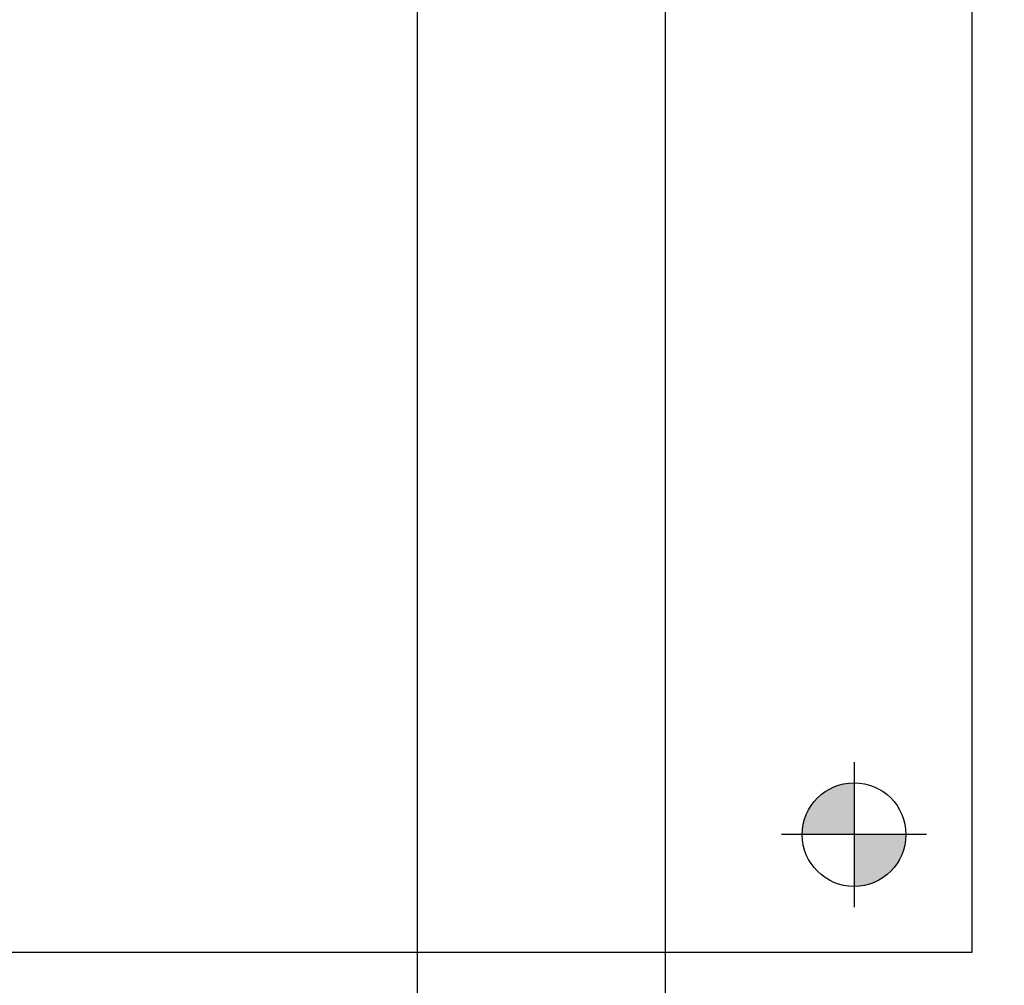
# Model space of a CAD drawing. Extents: x -11758 to 4934791, y -233543 to 1826789.
# Tile 193 of 256: x 2136836 to 2136995, y 42761 to 42917. Entities that reach past the tile are written whole.
import ezdxf

# ---------------------------------------------------------------- set-up
doc = ezdxf.new("R2010")
doc.units = 0
doc.header["$LTSCALE"] = 800
doc.header["$MEASUREMENT"] = 0
doc.layers.add('KEY PLAN', color=251, linetype='CONTINUOUS')

# ---------------------------------------------------------------- blocks, each defined once
blk = doc.blocks.new('UTCOMBINE')
at = {"layer": 'KEY PLAN'}
h = blk.add_hatch(color=256, dxfattribs=at)
h.paths.add_polyline_path([(-709177.61, 45928.48), (-709185.99, 45928.48), (-709185.99, 45920.1, 0.414214)])
h.paths.add_polyline_path([(-709194.37, 45928.48), (-709185.99, 45928.48), (-709185.99, 45936.86, 0.414214)])
h = blk.add_hatch(color=256, dxfattribs=at)
h.paths.add_polyline_path([(-709177.61, 45928.48), (-709185.99, 45928.48), (-709185.99, 45920.1, 0.414214)])
h.paths.add_polyline_path([(-709194.37, 45928.48), (-709185.99, 45928.48), (-709185.99, 45936.86, 0.414214)])
h = blk.add_hatch(color=256, dxfattribs=at)
h.paths.add_polyline_path([(-709177.61, 45928.48), (-709185.99, 45928.48), (-709185.99, 45920.1, 0.414214)])
h.paths.add_polyline_path([(-709194.37, 45928.48), (-709185.99, 45928.48), (-709185.99, 45936.86, 0.414214)])
h = blk.add_hatch(color=256, dxfattribs=at)
h.paths.add_polyline_path([(-709177.61, 45928.48), (-709185.99, 45928.48), (-709185.99, 45920.1, 0.414214)])
h.paths.add_polyline_path([(-709194.37, 45928.48), (-709185.99, 45928.48), (-709185.99, 45936.86, 0.414214)])
h = blk.add_hatch(color=256, dxfattribs=at)
h.paths.add_polyline_path([(-709177.61, 45928.48), (-709185.99, 45928.48), (-709185.99, 45920.1, 0.414214)])
h.paths.add_polyline_path([(-709194.37, 45928.48), (-709185.99, 45928.48), (-709185.99, 45936.86, 0.414214)])
h = blk.add_hatch(color=256, dxfattribs=at)
h.paths.add_polyline_path([(-709177.61, 45928.48), (-709185.99, 45928.48), (-709185.99, 45920.1, 0.414214)])
h.paths.add_polyline_path([(-709194.37, 45928.48), (-709185.99, 45928.48), (-709185.99, 45936.86, 0.414214)])
h = blk.add_hatch(color=256, dxfattribs=at)
h.paths.add_polyline_path([(-709177.61, 45928.48), (-709185.99, 45928.48), (-709185.99, 45920.1, 0.414214)])
h.paths.add_polyline_path([(-709194.37, 45928.48), (-709185.99, 45928.48), (-709185.99, 45936.86, 0.414214)])
h = blk.add_hatch(color=256, dxfattribs=at)
h.paths.add_polyline_path([(-709177.61, 45928.48), (-709185.99, 45928.48), (-709185.99, 45920.1, 0.414214)])
h.paths.add_polyline_path([(-709194.37, 45928.48), (-709185.99, 45928.48), (-709185.99, 45936.86, 0.414214)])
h = blk.add_hatch(color=256, dxfattribs=at)
h.paths.add_polyline_path([(-709177.61, 45928.48), (-709185.99, 45928.48), (-709185.99, 45920.1, 0.414214)])
h.paths.add_polyline_path([(-709194.37, 45928.48), (-709185.99, 45928.48), (-709185.99, 45936.86, 0.414214)])
h = blk.add_hatch(color=256, dxfattribs=at)
h.paths.add_polyline_path([(-709177.61, 45928.48), (-709185.99, 45928.48), (-709185.99, 45920.1, 0.414214)])
h.paths.add_polyline_path([(-709194.37, 45928.48), (-709185.99, 45928.48), (-709185.99, 45936.86, 0.414214)])
h = blk.add_hatch(color=256, dxfattribs=at)
h.paths.add_polyline_path([(-709177.61, 45928.48), (-709185.99, 45928.48), (-709185.99, 45920.1, 0.414214)])
h.paths.add_polyline_path([(-709194.37, 45928.48), (-709185.99, 45928.48), (-709185.99, 45936.86, 0.414214)])
h = blk.add_hatch(color=256, dxfattribs=at)
h.paths.add_polyline_path([(-709177.61, 45928.48), (-709185.99, 45928.48), (-709185.99, 45920.1, 0.414214)])
h.paths.add_polyline_path([(-709194.37, 45928.48), (-709185.99, 45928.48), (-709185.99, 45936.86, 0.414214)])
h = blk.add_hatch(color=256, dxfattribs=at)
h.paths.add_polyline_path([(-709177.61, 45928.48), (-709185.99, 45928.48), (-709185.99, 45920.1, 0.414214)])
h.paths.add_polyline_path([(-709194.37, 45928.48), (-709185.99, 45928.48), (-709185.99, 45936.86, 0.414214)])
h = blk.add_hatch(color=256, dxfattribs=at)
h.paths.add_polyline_path([(-709177.61, 45928.48), (-709185.99, 45928.48), (-709185.99, 45920.1, 0.414214)])
h.paths.add_polyline_path([(-709194.37, 45928.48), (-709185.99, 45928.48), (-709185.99, 45936.86, 0.414214)])
h = blk.add_hatch(color=256, dxfattribs=at)
h.paths.add_polyline_path([(-709177.61, 45928.48), (-709185.99, 45928.48), (-709185.99, 45920.1, 0.414214)])
h.paths.add_polyline_path([(-709194.37, 45928.48), (-709185.99, 45928.48), (-709185.99, 45936.86, 0.414214)])
h = blk.add_hatch(color=256, dxfattribs=at)
h.paths.add_polyline_path([(-709177.61, 45928.48), (-709185.99, 45928.48), (-709185.99, 45920.1, 0.414214)])
h.paths.add_polyline_path([(-709194.37, 45928.48), (-709185.99, 45928.48), (-709185.99, 45936.86, 0.414214)])
h = blk.add_hatch(color=256, dxfattribs=at)
h.paths.add_polyline_path([(-709177.61, 45928.48), (-709185.99, 45928.48), (-709185.99, 45920.1, 0.414214)])
h.paths.add_polyline_path([(-709194.37, 45928.48), (-709185.99, 45928.48), (-709185.99, 45936.86, 0.414214)])
h = blk.add_hatch(color=256, dxfattribs=at)
h.paths.add_polyline_path([(-709177.61, 45928.48), (-709185.99, 45928.48), (-709185.99, 45920.1, 0.414214)])
h.paths.add_polyline_path([(-709194.37, 45928.48), (-709185.99, 45928.48), (-709185.99, 45936.86, 0.414214)])
h = blk.add_hatch(color=256, dxfattribs=at)
h.paths.add_polyline_path([(-709177.61, 45928.48), (-709185.99, 45928.48), (-709185.99, 45920.1, 0.414214)])
h.paths.add_polyline_path([(-709194.37, 45928.48), (-709185.99, 45928.48), (-709185.99, 45936.86, 0.414214)])
h = blk.add_hatch(color=256, dxfattribs=at)
h.paths.add_polyline_path([(-709177.61, 45928.48), (-709185.99, 45928.48), (-709185.99, 45920.1, 0.414214)])
h.paths.add_polyline_path([(-709194.37, 45928.48), (-709185.99, 45928.48), (-709185.99, 45936.86, 0.414214)])
h = blk.add_hatch(color=256, dxfattribs=at)
h.paths.add_polyline_path([(-709177.61, 45928.48), (-709185.99, 45928.48), (-709185.99, 45920.1, 0.414214)])
h.paths.add_polyline_path([(-709194.37, 45928.48), (-709185.99, 45928.48), (-709185.99, 45936.86, 0.414214)])
h = blk.add_hatch(color=256, dxfattribs=at)
h.paths.add_polyline_path([(-709177.61, 45928.48), (-709185.99, 45928.48), (-709185.99, 45920.1, 0.414214)])
h.paths.add_polyline_path([(-709194.37, 45928.48), (-709185.99, 45928.48), (-709185.99, 45936.86, 0.414214)])
h = blk.add_hatch(color=256, dxfattribs=at)
h.paths.add_polyline_path([(-709177.61, 45928.48), (-709185.99, 45928.48), (-709185.99, 45920.1, 0.414214)])
h.paths.add_polyline_path([(-709194.37, 45928.48), (-709185.99, 45928.48), (-709185.99, 45936.86, 0.414214)])
h = blk.add_hatch(color=256, dxfattribs=at)
h.paths.add_polyline_path([(-709177.61, 45928.48), (-709185.99, 45928.48), (-709185.99, 45920.1, 0.414214)])
h.paths.add_polyline_path([(-709194.37, 45928.48), (-709185.99, 45928.48), (-709185.99, 45936.86, 0.414214)])
h = blk.add_hatch(color=256, dxfattribs=at)
h.paths.add_polyline_path([(-709177.61, 45928.48), (-709185.99, 45928.48), (-709185.99, 45920.1, 0.414214)])
h.paths.add_polyline_path([(-709194.37, 45928.48), (-709185.99, 45928.48), (-709185.99, 45936.86, 0.414214)])
h = blk.add_hatch(color=256, dxfattribs=at)
h.paths.add_polyline_path([(-709177.61, 45928.48), (-709185.99, 45928.48), (-709185.99, 45920.1, 0.414214)])
h.paths.add_polyline_path([(-709194.37, 45928.48), (-709185.99, 45928.48), (-709185.99, 45936.86, 0.414214)])
h = blk.add_hatch(color=256, dxfattribs=at)
h.paths.add_polyline_path([(-709177.61, 45928.48), (-709185.99, 45928.48), (-709185.99, 45920.1, 0.414214)])
h.paths.add_polyline_path([(-709194.37, 45928.48), (-709185.99, 45928.48), (-709185.99, 45936.86, 0.414214)])
h = blk.add_hatch(color=256, dxfattribs=at)
h.paths.add_polyline_path([(-709177.61, 45928.48), (-709185.99, 45928.48), (-709185.99, 45920.1, 0.414214)])
h.paths.add_polyline_path([(-709194.37, 45928.48), (-709185.99, 45928.48), (-709185.99, 45936.86, 0.414214)])
h = blk.add_hatch(color=256, dxfattribs=at)
h.paths.add_polyline_path([(-709177.61, 45928.48), (-709185.99, 45928.48), (-709185.99, 45920.1, 0.414214)])
h.paths.add_polyline_path([(-709194.37, 45928.48), (-709185.99, 45928.48), (-709185.99, 45936.86, 0.414214)])
h = blk.add_hatch(color=256, dxfattribs=at)
h.paths.add_polyline_path([(-709177.61, 45928.48), (-709185.99, 45928.48), (-709185.99, 45920.1, 0.414214)])
h.paths.add_polyline_path([(-709194.37, 45928.48), (-709185.99, 45928.48), (-709185.99, 45936.86, 0.414214)])
h = blk.add_hatch(color=256, dxfattribs=at)
h.paths.add_polyline_path([(-709177.61, 45928.48), (-709185.99, 45928.48), (-709185.99, 45920.1, 0.414214)])
h.paths.add_polyline_path([(-709194.37, 45928.48), (-709185.99, 45928.48), (-709185.99, 45936.86, 0.414214)])
h = blk.add_hatch(color=256, dxfattribs=at)
h.paths.add_polyline_path([(-709177.61, 45928.48), (-709185.99, 45928.48), (-709185.99, 45920.1, 0.414214)])
h.paths.add_polyline_path([(-709194.37, 45928.48), (-709185.99, 45928.48), (-709185.99, 45936.86, 0.414214)])
h = blk.add_hatch(color=256, dxfattribs=at)
h.paths.add_polyline_path([(-709177.61, 45928.48), (-709185.99, 45928.48), (-709185.99, 45920.1, 0.414214)])
h.paths.add_polyline_path([(-709194.37, 45928.48), (-709185.99, 45928.48), (-709185.99, 45936.86, 0.414214)])
h = blk.add_hatch(color=256, dxfattribs=at)
h.paths.add_polyline_path([(-709177.61, 45928.48), (-709185.99, 45928.48), (-709185.99, 45920.1, 0.414214)])
h.paths.add_polyline_path([(-709194.37, 45928.48), (-709185.99, 45928.48), (-709185.99, 45936.86, 0.414214)])
h = blk.add_hatch(color=256, dxfattribs=at)
h.paths.add_polyline_path([(-709177.61, 45928.48), (-709185.99, 45928.48), (-709185.99, 45920.1, 0.414214)])
h.paths.add_polyline_path([(-709194.37, 45928.48), (-709185.99, 45928.48), (-709185.99, 45936.86, 0.414214)])
h = blk.add_hatch(color=256, dxfattribs=at)
h.paths.add_polyline_path([(-709177.61, 45928.48), (-709185.99, 45928.48), (-709185.99, 45920.1, 0.414214)])
h.paths.add_polyline_path([(-709194.37, 45928.48), (-709185.99, 45928.48), (-709185.99, 45936.86, 0.414214)])
h = blk.add_hatch(color=256, dxfattribs=at)
h.paths.add_polyline_path([(-709177.61, 45928.48), (-709185.99, 45928.48), (-709185.99, 45920.1, 0.414214)])
h.paths.add_polyline_path([(-709194.37, 45928.48), (-709185.99, 45928.48), (-709185.99, 45936.86, 0.414214)])
h = blk.add_hatch(color=256, dxfattribs=at)
h.paths.add_polyline_path([(-709177.61, 45928.48), (-709185.99, 45928.48), (-709185.99, 45920.1, 0.414214)])
h.paths.add_polyline_path([(-709194.37, 45928.48), (-709185.99, 45928.48), (-709185.99, 45936.86, 0.414214)])
h = blk.add_hatch(color=256, dxfattribs=at)
h.paths.add_polyline_path([(-709177.61, 45928.48), (-709185.99, 45928.48), (-709185.99, 45920.1, 0.414214)])
h.paths.add_polyline_path([(-709194.37, 45928.48), (-709185.99, 45928.48), (-709185.99, 45936.86, 0.414214)])
h = blk.add_hatch(color=256, dxfattribs=at)
h.paths.add_polyline_path([(-709177.61, 45928.48), (-709185.99, 45928.48), (-709185.99, 45920.1, 0.414214)])
h.paths.add_polyline_path([(-709194.37, 45928.48), (-709185.99, 45928.48), (-709185.99, 45936.86, 0.414214)])
h = blk.add_hatch(color=256, dxfattribs=at)
h.paths.add_polyline_path([(-709177.61, 45928.48), (-709185.99, 45928.48), (-709185.99, 45920.1, 0.414214)])
h.paths.add_polyline_path([(-709194.37, 45928.48), (-709185.99, 45928.48), (-709185.99, 45936.86, 0.414214)])
h = blk.add_hatch(color=256, dxfattribs=at)
h.paths.add_polyline_path([(-709177.61, 45928.48), (-709185.99, 45928.48), (-709185.99, 45920.1, 0.414214)])
h.paths.add_polyline_path([(-709194.37, 45928.48), (-709185.99, 45928.48), (-709185.99, 45936.86, 0.414214)])
h = blk.add_hatch(color=256, dxfattribs=at)
h.paths.add_polyline_path([(-709177.61, 45928.48), (-709185.99, 45928.48), (-709185.99, 45920.1, 0.414214)])
h.paths.add_polyline_path([(-709194.37, 45928.48), (-709185.99, 45928.48), (-709185.99, 45936.86, 0.414214)])
h = blk.add_hatch(color=256, dxfattribs=at)
h.paths.add_polyline_path([(-709177.61, 45928.48), (-709185.99, 45928.48), (-709185.99, 45920.1, 0.414214)])
h.paths.add_polyline_path([(-709194.37, 45928.48), (-709185.99, 45928.48), (-709185.99, 45936.86, 0.414214)])
h = blk.add_hatch(color=256, dxfattribs=at)
h.paths.add_polyline_path([(-709177.61, 45928.48), (-709185.99, 45928.48), (-709185.99, 45920.1, 0.414214)])
h.paths.add_polyline_path([(-709194.37, 45928.48), (-709185.99, 45928.48), (-709185.99, 45936.86, 0.414214)])
h = blk.add_hatch(color=256, dxfattribs=at)
h.paths.add_polyline_path([(-709177.61, 45928.48), (-709185.99, 45928.48), (-709185.99, 45920.1, 0.414214)])
h.paths.add_polyline_path([(-709194.37, 45928.48), (-709185.99, 45928.48), (-709185.99, 45936.86, 0.414214)])
h = blk.add_hatch(color=256, dxfattribs=at)
h.paths.add_polyline_path([(-709177.61, 45928.48), (-709185.99, 45928.48), (-709185.99, 45920.1, 0.414214)])
h.paths.add_polyline_path([(-709194.37, 45928.48), (-709185.99, 45928.48), (-709185.99, 45936.86, 0.414214)])
h = blk.add_hatch(color=256, dxfattribs=at)
h.paths.add_polyline_path([(-709177.61, 45928.48), (-709185.99, 45928.48), (-709185.99, 45920.1, 0.414214)])
h.paths.add_polyline_path([(-709194.37, 45928.48), (-709185.99, 45928.48), (-709185.99, 45936.86, 0.414214)])
h = blk.add_hatch(color=256, dxfattribs=at)
h.paths.add_polyline_path([(-709177.61, 45928.48), (-709185.99, 45928.48), (-709185.99, 45920.1, 0.414214)])
h.paths.add_polyline_path([(-709194.37, 45928.48), (-709185.99, 45928.48), (-709185.99, 45936.86, 0.414214)])
h = blk.add_hatch(color=256, dxfattribs=at)
h.paths.add_polyline_path([(-709177.61, 45928.48), (-709185.99, 45928.48), (-709185.99, 45920.1, 0.414214)])
h.paths.add_polyline_path([(-709194.37, 45928.48), (-709185.99, 45928.48), (-709185.99, 45936.86, 0.414214)])
h = blk.add_hatch(color=256, dxfattribs=at)
h.paths.add_polyline_path([(-709177.61, 45928.48), (-709185.99, 45928.48), (-709185.99, 45920.1, 0.414214)])
h.paths.add_polyline_path([(-709194.37, 45928.48), (-709185.99, 45928.48), (-709185.99, 45936.86, 0.414214)])
h = blk.add_hatch(color=256, dxfattribs=at)
h.paths.add_polyline_path([(-709177.61, 45928.48), (-709185.99, 45928.48), (-709185.99, 45920.1, 0.414214)])
h.paths.add_polyline_path([(-709194.37, 45928.48), (-709185.99, 45928.48), (-709185.99, 45936.86, 0.414214)])
h = blk.add_hatch(color=256, dxfattribs=at)
h.paths.add_polyline_path([(-709177.61, 45928.48), (-709185.99, 45928.48), (-709185.99, 45920.1, 0.414214)])
h.paths.add_polyline_path([(-709194.37, 45928.48), (-709185.99, 45928.48), (-709185.99, 45936.86, 0.414214)])
h = blk.add_hatch(color=256, dxfattribs=at)
h.paths.add_polyline_path([(-709177.61, 45928.48), (-709185.99, 45928.48), (-709185.99, 45920.1, 0.414214)])
h.paths.add_polyline_path([(-709194.37, 45928.48), (-709185.99, 45928.48), (-709185.99, 45936.86, 0.414214)])
h = blk.add_hatch(color=256, dxfattribs=at)
h.paths.add_polyline_path([(-709177.61, 45928.48), (-709185.99, 45928.48), (-709185.99, 45920.1, 0.414214)])
h.paths.add_polyline_path([(-709194.37, 45928.48), (-709185.99, 45928.48), (-709185.99, 45936.86, 0.414214)])
h = blk.add_hatch(color=256, dxfattribs=at)
h.paths.add_polyline_path([(-709177.61, 45928.48), (-709185.99, 45928.48), (-709185.99, 45920.1, 0.414214)])
h.paths.add_polyline_path([(-709194.37, 45928.48), (-709185.99, 45928.48), (-709185.99, 45936.86, 0.414214)])
h = blk.add_hatch(color=256, dxfattribs=at)
h.paths.add_polyline_path([(-709177.61, 45928.48), (-709185.99, 45928.48), (-709185.99, 45920.1, 0.414214)])
h.paths.add_polyline_path([(-709194.37, 45928.48), (-709185.99, 45928.48), (-709185.99, 45936.86, 0.414214)])
h = blk.add_hatch(color=256, dxfattribs=at)
h.paths.add_polyline_path([(-709177.61, 45928.48), (-709185.99, 45928.48), (-709185.99, 45920.1, 0.414214)])
h.paths.add_polyline_path([(-709194.37, 45928.48), (-709185.99, 45928.48), (-709185.99, 45936.86, 0.414214)])
h = blk.add_hatch(color=256, dxfattribs=at)
h.paths.add_polyline_path([(-709177.61, 45928.48), (-709185.99, 45928.48), (-709185.99, 45920.1, 0.414214)])
h.paths.add_polyline_path([(-709194.37, 45928.48), (-709185.99, 45928.48), (-709185.99, 45936.86, 0.414214)])
h = blk.add_hatch(color=256, dxfattribs=at)
h.paths.add_polyline_path([(-709177.61, 45928.48), (-709185.99, 45928.48), (-709185.99, 45920.1, 0.414214)])
h.paths.add_polyline_path([(-709194.37, 45928.48), (-709185.99, 45928.48), (-709185.99, 45936.86, 0.414214)])
h = blk.add_hatch(color=256, dxfattribs=at)
h.paths.add_polyline_path([(-709177.61, 45928.48), (-709185.99, 45928.48), (-709185.99, 45920.1, 0.414214)])
h.paths.add_polyline_path([(-709194.37, 45928.48), (-709185.99, 45928.48), (-709185.99, 45936.86, 0.414214)])
h = blk.add_hatch(color=256, dxfattribs=at)
h.paths.add_polyline_path([(-709177.61, 45928.48), (-709185.99, 45928.48), (-709185.99, 45920.1, 0.414214)])
h.paths.add_polyline_path([(-709194.37, 45928.48), (-709185.99, 45928.48), (-709185.99, 45936.86, 0.414214)])
h = blk.add_hatch(color=256, dxfattribs=at)
h.paths.add_polyline_path([(-709177.61, 45928.48), (-709185.99, 45928.48), (-709185.99, 45920.1, 0.414214)])
h.paths.add_polyline_path([(-709194.37, 45928.48), (-709185.99, 45928.48), (-709185.99, 45936.86, 0.414214)])
h = blk.add_hatch(color=256, dxfattribs=at)
h.paths.add_polyline_path([(-709177.61, 45928.48), (-709185.99, 45928.48), (-709185.99, 45920.1, 0.414214)])
h.paths.add_polyline_path([(-709194.37, 45928.48), (-709185.99, 45928.48), (-709185.99, 45936.86, 0.414214)])
for p, q in [((-709155.49, 45383.96, 0), (-709155.49, 46783.94, 0)), ((-709155.49, 45383.96, 0), (-709155.49, 46783.94, 0)), ((-709115.43, 45383.96, 0), (-709115.43, 46783.94, 0)), ((-709205.04, 45947.53, 0), (-708900.22, 45947.53, 0)), ((-709205.04, 45642.71, 0), (-709205.04, 45947.53, 0)), ((-709205.04, 45947.53, 0), (-708900.22, 45947.53, 0)), ((-709205.04, 45642.71, 0), (-709205.04, 45947.53, 0)), ((-709205.04, 45947.53, 0), (-708900.22, 45947.53, 0)), ((-709205.04, 45947.53, 0), (-708900.22, 45947.53, 0)), ((-709205.04, 45642.71, 0), (-709205.04, 45947.53, 0)), ((-709205.04, 45642.71, 0), (-709205.04, 45947.53, 0)), ((-709205.04, 45947.53, 0), (-708900.22, 45947.53, 0)), ((-709205.04, 45947.53, 0), (-708900.22, 45947.53, 0)), ((-709205.04, 45947.53, 0), (-708900.22, 45947.53, 0)), ((-709205.04, 45947.53, 0), (-708900.22, 45947.53, 0)), ((-709205.04, 45642.71, 0), (-709205.04, 45947.53, 0)), ((-709205.04, 45642.71, 0), (-709205.04, 45947.53, 0)), ((-709205.04, 45642.71, 0), (-709205.04, 45947.53, 0)), ((-709205.04, 45642.71, 0), (-709205.04, 45947.53, 0)), ((-709205.04, 45947.53, 0), (-708900.22, 45947.53, 0)), ((-709205.04, 45947.53, 0), (-708900.22, 45947.53, 0)), ((-709205.04, 45947.53, 0), (-708900.22, 45947.53, 0)), ((-709205.04, 45947.53, 0), (-708900.22, 45947.53, 0)), ((-709205.04, 45947.53, 0), (-708900.22, 45947.53, 0)), ((-709205.04, 45947.53, 0), (-708900.22, 45947.53, 0)), ((-709205.04, 45947.53, 0), (-708900.22, 45947.53, 0)), ((-709205.04, 45947.53, 0), (-708900.22, 45947.53, 0)), ((-709205.04, 45642.71, 0), (-709205.04, 45947.53, 0)), ((-709205.04, 45642.71, 0), (-709205.04, 45947.53, 0)), ((-709205.04, 45642.71, 0), (-709205.04, 45947.53, 0)), ((-709205.04, 45642.71, 0), (-709205.04, 45947.53, 0)), ((-709205.04, 45642.71, 0), (-709205.04, 45947.53, 0)), ((-709205.04, 45642.71, 0), (-709205.04, 45947.53, 0)), ((-709205.04, 45642.71, 0), (-709205.04, 45947.53, 0)), ((-709205.04, 45642.71, 0), (-709205.04, 45947.53, 0)), ((-709205.04, 45947.53, 0), (-708900.22, 45947.53, 0)), ((-709205.04, 45947.53, 0), (-708900.22, 45947.53, 0)), ((-709205.04, 45947.53, 0), (-708900.22, 45947.53, 0)), ((-709205.04, 45947.53, 0), (-708900.22, 45947.53, 0)), ((-709205.04, 45947.53, 0), (-708900.22, 45947.53, 0)), ((-709205.04, 45947.53, 0), (-708900.22, 45947.53, 0)), ((-709205.04, 45947.53, 0), (-708900.22, 45947.53, 0)), ((-709205.04, 45947.53, 0), (-708900.22, 45947.53, 0)), ((-709205.04, 45947.53, 0), (-708900.22, 45947.53, 0)), ((-709205.04, 45947.53, 0), (-708900.22, 45947.53, 0)), ((-709205.04, 45947.53, 0), (-708900.22, 45947.53, 0)), ((-709205.04, 45947.53, 0), (-708900.22, 45947.53, 0)), ((-709205.04, 45947.53, 0), (-708900.22, 45947.53, 0)), ((-709205.04, 45947.53, 0), (-708900.22, 45947.53, 0)), ((-709205.04, 45947.53, 0), (-708900.22, 45947.53, 0)), ((-709205.04, 45947.53, 0), (-708900.22, 45947.53, 0)), ((-709205.04, 45642.71, 0), (-709205.04, 45947.53, 0)), ((-709205.04, 45642.71, 0), (-709205.04, 45947.53, 0)), ((-709205.04, 45642.71, 0), (-709205.04, 45947.53, 0)), ((-709205.04, 45642.71, 0), (-709205.04, 45947.53, 0)), ((-709205.04, 45642.71, 0), (-709205.04, 45947.53, 0)), ((-709205.04, 45642.71, 0), (-709205.04, 45947.53, 0)), ((-709205.04, 45642.71, 0), (-709205.04, 45947.53, 0)), ((-709205.04, 45642.71, 0), (-709205.04, 45947.53, 0)), ((-709205.04, 45642.71, 0), (-709205.04, 45947.53, 0)), ((-709205.04, 45642.71, 0), (-709205.04, 45947.53, 0)), ((-709205.04, 45642.71, 0), (-709205.04, 45947.53, 0)), ((-709205.04, 45642.71, 0), (-709205.04, 45947.53, 0)), ((-709205.04, 45642.71, 0), (-709205.04, 45947.53, 0)), ((-709205.04, 45642.71, 0), (-709205.04, 45947.53, 0)), ((-709205.04, 45642.71, 0), (-709205.04, 45947.53, 0)), ((-709205.04, 45642.71, 0), (-709205.04, 45947.53, 0)), ((-709205.04, 45947.53, 0), (-708900.22, 45947.53, 0)), ((-709205.04, 45642.71, 0), (-709205.04, 45947.53, 0)), ((-709205.04, 45947.53, 0), (-708900.22, 45947.53, 0)), ((-709205.04, 45642.71, 0), (-709205.04, 45947.53, 0)), ((-709205.04, 45947.53, 0), (-708900.22, 45947.53, 0)), ((-709205.04, 45947.53, 0), (-708900.22, 45947.53, 0)), ((-709205.04, 45642.71, 0), (-709205.04, 45947.53, 0)), ((-709205.04, 45642.71, 0), (-709205.04, 45947.53, 0)), ((-709205.04, 45947.53, 0), (-708900.22, 45947.53, 0)), ((-709205.04, 45947.53, 0), (-708900.22, 45947.53, 0)), ((-709205.04, 45947.53, 0), (-708900.22, 45947.53, 0)), ((-709205.04, 45947.53, 0), (-708900.22, 45947.53, 0)), ((-709205.04, 45642.71, 0), (-709205.04, 45947.53, 0)), ((-709205.04, 45642.71, 0), (-709205.04, 45947.53, 0)), ((-709205.04, 45642.71, 0), (-709205.04, 45947.53, 0)), ((-709205.04, 45642.71, 0), (-709205.04, 45947.53, 0)), ((-709205.04, 45947.53, 0), (-708900.22, 45947.53, 0)), ((-709205.04, 45947.53, 0), (-708900.22, 45947.53, 0)), ((-709205.04, 45947.53, 0), (-708900.22, 45947.53, 0)), ((-709205.04, 45947.53, 0), (-708900.22, 45947.53, 0)), ((-709205.04, 45947.53, 0), (-708900.22, 45947.53, 0)), ((-709205.04, 45947.53, 0), (-708900.22, 45947.53, 0)), ((-709205.04, 45947.53, 0), (-708900.22, 45947.53, 0)), ((-709205.04, 45947.53, 0), (-708900.22, 45947.53, 0)), ((-709205.04, 45642.71, 0), (-709205.04, 45947.53, 0)), ((-709205.04, 45642.71, 0), (-709205.04, 45947.53, 0)), ((-709205.04, 45642.71, 0), (-709205.04, 45947.53, 0)), ((-709205.04, 45642.71, 0), (-709205.04, 45947.53, 0)), ((-709205.04, 45642.71, 0), (-709205.04, 45947.53, 0)), ((-709205.04, 45642.71, 0), (-709205.04, 45947.53, 0)), ((-709205.04, 45642.71, 0), (-709205.04, 45947.53, 0)), ((-709205.04, 45642.71, 0), (-709205.04, 45947.53, 0)), ((-709205.04, 45947.53, 0), (-708900.22, 45947.53, 0)), ((-709205.04, 45947.53, 0), (-708900.22, 45947.53, 0)), ((-709205.04, 45947.53, 0), (-708900.22, 45947.53, 0)), ((-709205.04, 45947.53, 0), (-708900.22, 45947.53, 0)), ((-709205.04, 45947.53, 0), (-708900.22, 45947.53, 0)), ((-709205.04, 45947.53, 0), (-708900.22, 45947.53, 0)), ((-709205.04, 45947.53, 0), (-708900.22, 45947.53, 0)), ((-709205.04, 45947.53, 0), (-708900.22, 45947.53, 0)), ((-709205.04, 45947.53, 0), (-708900.22, 45947.53, 0)), ((-709205.04, 45947.53, 0), (-708900.22, 45947.53, 0)), ((-709205.04, 45947.53, 0), (-708900.22, 45947.53, 0)), ((-709205.04, 45947.53, 0), (-708900.22, 45947.53, 0)), ((-709205.04, 45947.53, 0), (-708900.22, 45947.53, 0)), ((-709205.04, 45947.53, 0), (-708900.22, 45947.53, 0)), ((-709205.04, 45947.53, 0), (-708900.22, 45947.53, 0)), ((-709205.04, 45947.53, 0), (-708900.22, 45947.53, 0)), ((-709205.04, 45642.71, 0), (-709205.04, 45947.53, 0)), ((-709205.04, 45642.71, 0), (-709205.04, 45947.53, 0)), ((-709205.04, 45642.71, 0), (-709205.04, 45947.53, 0)), ((-709205.04, 45642.71, 0), (-709205.04, 45947.53, 0)), ((-709205.04, 45642.71, 0), (-709205.04, 45947.53, 0)), ((-709205.04, 45642.71, 0), (-709205.04, 45947.53, 0)), ((-709205.04, 45642.71, 0), (-709205.04, 45947.53, 0)), ((-709205.04, 45642.71, 0), (-709205.04, 45947.53, 0)), ((-709205.04, 45642.71, 0), (-709205.04, 45947.53, 0)), ((-709205.04, 45642.71, 0), (-709205.04, 45947.53, 0)), ((-709205.04, 45642.71, 0), (-709205.04, 45947.53, 0)), ((-709205.04, 45642.71, 0), (-709205.04, 45947.53, 0)), ((-709205.04, 45642.71, 0), (-709205.04, 45947.53, 0)), ((-709205.04, 45642.71, 0), (-709205.04, 45947.53, 0)), ((-709205.04, 45642.71, 0), (-709205.04, 45947.53, 0)), ((-709205.04, 45642.71, 0), (-709205.04, 45947.53, 0)), ((-709185.99, 45916.76, 0), (-709185.99, 45940.2, 0)), ((-709185.99, 45916.76, 0), (-709185.99, 45940.2, 0)), ((-709185.99, 45916.76, 0), (-709185.99, 45940.2, 0)), ((-709185.99, 45916.76, 0), (-709185.99, 45940.2, 0)), ((-709185.99, 45916.76, 0), (-709185.99, 45940.2, 0)), ((-709185.99, 45916.76, 0), (-709185.99, 45940.2, 0)), ((-709185.99, 45916.76, 0), (-709185.99, 45940.2, 0)), ((-709185.99, 45916.76, 0), (-709185.99, 45940.2, 0)), ((-709185.99, 45916.76, 0), (-709185.99, 45940.2, 0)), ((-709185.99, 45916.76, 0), (-709185.99, 45940.2, 0)), ((-709185.99, 45916.76, 0), (-709185.99, 45940.2, 0)), ((-709185.99, 45916.76, 0), (-709185.99, 45940.2, 0)), ((-709185.99, 45916.76, 0), (-709185.99, 45940.2, 0)), ((-709185.99, 45916.76, 0), (-709185.99, 45940.2, 0)), ((-709185.99, 45916.76, 0), (-709185.99, 45940.2, 0)), ((-709185.99, 45916.76, 0), (-709185.99, 45940.2, 0)), ((-709185.99, 45916.76, 0), (-709185.99, 45940.2, 0)), ((-709185.99, 45916.76, 0), (-709185.99, 45940.2, 0)), ((-709185.99, 45916.76, 0), (-709185.99, 45940.2, 0)), ((-709185.99, 45916.76, 0), (-709185.99, 45940.2, 0)), ((-709185.99, 45916.76, 0), (-709185.99, 45940.2, 0)), ((-709185.99, 45916.76, 0), (-709185.99, 45940.2, 0)), ((-709185.99, 45916.76, 0), (-709185.99, 45940.2, 0)), ((-709185.99, 45916.76, 0), (-709185.99, 45940.2, 0)), ((-709185.99, 45916.76, 0), (-709185.99, 45940.2, 0)), ((-709185.99, 45916.76, 0), (-709185.99, 45940.2, 0)), ((-709185.99, 45916.76, 0), (-709185.99, 45940.2, 0)), ((-709185.99, 45916.76, 0), (-709185.99, 45940.2, 0)), ((-709185.99, 45916.76, 0), (-709185.99, 45940.2, 0)), ((-709185.99, 45916.76, 0), (-709185.99, 45940.2, 0)), ((-709185.99, 45916.76, 0), (-709185.99, 45940.2, 0)), ((-709185.99, 45916.76, 0), (-709185.99, 45940.2, 0)), ((-709185.99, 45916.76, 0), (-709185.99, 45940.2, 0)), ((-709185.99, 45916.76, 0), (-709185.99, 45940.2, 0)), ((-709185.99, 45916.76, 0), (-709185.99, 45940.2, 0)), ((-709185.99, 45916.76, 0), (-709185.99, 45940.2, 0)), ((-709185.99, 45916.76, 0), (-709185.99, 45940.2, 0)), ((-709185.99, 45916.76, 0), (-709185.99, 45940.2, 0)), ((-709185.99, 45916.76, 0), (-709185.99, 45940.2, 0)), ((-709185.99, 45916.76, 0), (-709185.99, 45940.2, 0)), ((-709185.99, 45916.76, 0), (-709185.99, 45940.2, 0)), ((-709185.99, 45916.76, 0), (-709185.99, 45940.2, 0)), ((-709185.99, 45916.76, 0), (-709185.99, 45940.2, 0)), ((-709185.99, 45916.76, 0), (-709185.99, 45940.2, 0)), ((-709185.99, 45916.76, 0), (-709185.99, 45940.2, 0)), ((-709185.99, 45916.76, 0), (-709185.99, 45940.2, 0)), ((-709185.99, 45916.76, 0), (-709185.99, 45940.2, 0)), ((-709185.99, 45916.76, 0), (-709185.99, 45940.2, 0)), ((-709185.99, 45916.76, 0), (-709185.99, 45940.2, 0)), ((-709185.99, 45916.76, 0), (-709185.99, 45940.2, 0)), ((-709185.99, 45916.76, 0), (-709185.99, 45940.2, 0)), ((-709185.99, 45916.76, 0), (-709185.99, 45940.2, 0)), ((-709185.99, 45916.76, 0), (-709185.99, 45940.2, 0)), ((-709185.99, 45916.76, 0), (-709185.99, 45940.2, 0)), ((-709185.99, 45916.76, 0), (-709185.99, 45940.2, 0)), ((-709185.99, 45916.76, 0), (-709185.99, 45940.2, 0)), ((-709185.99, 45916.76, 0), (-709185.99, 45940.2, 0)), ((-709185.99, 45916.76, 0), (-709185.99, 45940.2, 0)), ((-709185.99, 45916.76, 0), (-709185.99, 45940.2, 0)), ((-709185.99, 45916.76, 0), (-709185.99, 45940.2, 0)), ((-709185.99, 45916.76, 0), (-709185.99, 45940.2, 0)), ((-709185.99, 45916.76, 0), (-709185.99, 45940.2, 0)), ((-709185.99, 45916.76, 0), (-709185.99, 45940.2, 0)), ((-709185.99, 45916.76, 0), (-709185.99, 45940.2, 0)), ((-709197.71, 45928.48, 0), (-709174.27, 45928.48, 0)), ((-709197.71, 45928.48, 0), (-709174.27, 45928.48, 0)), ((-709197.71, 45928.48, 0), (-709174.27, 45928.48, 0)), ((-709197.71, 45928.48, 0), (-709174.27, 45928.48, 0)), ((-709197.71, 45928.48, 0), (-709174.27, 45928.48, 0)), ((-709197.71, 45928.48, 0), (-709174.27, 45928.48, 0)), ((-709197.71, 45928.48, 0), (-709174.27, 45928.48, 0)), ((-709197.71, 45928.48, 0), (-709174.27, 45928.48, 0)), ((-709197.71, 45928.48, 0), (-709174.27, 45928.48, 0)), ((-709197.71, 45928.48, 0), (-709174.27, 45928.48, 0)), ((-709197.71, 45928.48, 0), (-709174.27, 45928.48, 0)), ((-709197.71, 45928.48, 0), (-709174.27, 45928.48, 0)), ((-709197.71, 45928.48, 0), (-709174.27, 45928.48, 0)), ((-709197.71, 45928.48, 0), (-709174.27, 45928.48, 0)), ((-709197.71, 45928.48, 0), (-709174.27, 45928.48, 0)), ((-709197.71, 45928.48, 0), (-709174.27, 45928.48, 0)), ((-709197.71, 45928.48, 0), (-709174.27, 45928.48, 0)), ((-709197.71, 45928.48, 0), (-709174.27, 45928.48, 0)), ((-709197.71, 45928.48, 0), (-709174.27, 45928.48, 0)), ((-709197.71, 45928.48, 0), (-709174.27, 45928.48, 0)), ((-709197.71, 45928.48, 0), (-709174.27, 45928.48, 0)), ((-709197.71, 45928.48, 0), (-709174.27, 45928.48, 0)), ((-709197.71, 45928.48, 0), (-709174.27, 45928.48, 0)), ((-709197.71, 45928.48, 0), (-709174.27, 45928.48, 0)), ((-709197.71, 45928.48, 0), (-709174.27, 45928.48, 0)), ((-709197.71, 45928.48, 0), (-709174.27, 45928.48, 0)), ((-709197.71, 45928.48, 0), (-709174.27, 45928.48, 0)), ((-709197.71, 45928.48, 0), (-709174.27, 45928.48, 0)), ((-709197.71, 45928.48, 0), (-709174.27, 45928.48, 0)), ((-709197.71, 45928.48, 0), (-709174.27, 45928.48, 0)), ((-709197.71, 45928.48, 0), (-709174.27, 45928.48, 0)), ((-709197.71, 45928.48, 0), (-709174.27, 45928.48, 0)), ((-709197.71, 45928.48, 0), (-709174.27, 45928.48, 0)), ((-709197.71, 45928.48, 0), (-709174.27, 45928.48, 0)), ((-709197.71, 45928.48, 0), (-709174.27, 45928.48, 0)), ((-709197.71, 45928.48, 0), (-709174.27, 45928.48, 0)), ((-709197.71, 45928.48, 0), (-709174.27, 45928.48, 0)), ((-709197.71, 45928.48, 0), (-709174.27, 45928.48, 0)), ((-709197.71, 45928.48, 0), (-709174.27, 45928.48, 0)), ((-709197.71, 45928.48, 0), (-709174.27, 45928.48, 0)), ((-709197.71, 45928.48, 0), (-709174.27, 45928.48, 0)), ((-709197.71, 45928.48, 0), (-709174.27, 45928.48, 0)), ((-709197.71, 45928.48, 0), (-709174.27, 45928.48, 0)), ((-709197.71, 45928.48, 0), (-709174.27, 45928.48, 0)), ((-709197.71, 45928.48, 0), (-709174.27, 45928.48, 0)), ((-709197.71, 45928.48, 0), (-709174.27, 45928.48, 0)), ((-709197.71, 45928.48, 0), (-709174.27, 45928.48, 0)), ((-709197.71, 45928.48, 0), (-709174.27, 45928.48, 0)), ((-709197.71, 45928.48, 0), (-709174.27, 45928.48, 0)), ((-709197.71, 45928.48, 0), (-709174.27, 45928.48, 0)), ((-709197.71, 45928.48, 0), (-709174.27, 45928.48, 0)), ((-709197.71, 45928.48, 0), (-709174.27, 45928.48, 0)), ((-709197.71, 45928.48, 0), (-709174.27, 45928.48, 0)), ((-709197.71, 45928.48, 0), (-709174.27, 45928.48, 0)), ((-709197.71, 45928.48, 0), (-709174.27, 45928.48, 0)), ((-709197.71, 45928.48, 0), (-709174.27, 45928.48, 0)), ((-709197.71, 45928.48, 0), (-709174.27, 45928.48, 0)), ((-709197.71, 45928.48, 0), (-709174.27, 45928.48, 0)), ((-709197.71, 45928.48, 0), (-709174.27, 45928.48, 0)), ((-709197.71, 45928.48, 0), (-709174.27, 45928.48, 0)), ((-709197.71, 45928.48, 0), (-709174.27, 45928.48, 0)), ((-709197.71, 45928.48, 0), (-709174.27, 45928.48, 0)), ((-709197.71, 45928.48, 0), (-709174.27, 45928.48, 0)), ((-709197.71, 45928.48, 0), (-709174.27, 45928.48, 0))]:
    blk.add_line(p, q, dxfattribs=at)
for centre, radius in [((-709052.63, 45795.12, 0), 361.31), ((-709185.99, 45928.48, 0), 8.38), ((-709185.99, 45928.48, 0), 8.38), ((-709185.99, 45928.48, 0), 8.38), ((-709185.99, 45928.48, 0), 8.38), ((-709185.99, 45928.48, 0), 8.38), ((-709185.99, 45928.48, 0), 8.38), ((-709185.99, 45928.48, 0), 8.38), ((-709185.99, 45928.48, 0), 8.38), ((-709185.99, 45928.48, 0), 8.38), ((-709185.99, 45928.48, 0), 8.38), ((-709185.99, 45928.48, 0), 8.38), ((-709185.99, 45928.48, 0), 8.38), ((-709185.99, 45928.48, 0), 8.38), ((-709185.99, 45928.48, 0), 8.38), ((-709185.99, 45928.48, 0), 8.38), ((-709185.99, 45928.48, 0), 8.38), ((-709185.99, 45928.48, 0), 8.38), ((-709185.99, 45928.48, 0), 8.38), ((-709185.99, 45928.48, 0), 8.38), ((-709185.99, 45928.48, 0), 8.38), ((-709185.99, 45928.48, 0), 8.38), ((-709185.99, 45928.48, 0), 8.38), ((-709185.99, 45928.48, 0), 8.38), ((-709185.99, 45928.48, 0), 8.38), ((-709185.99, 45928.48, 0), 8.38), ((-709185.99, 45928.48, 0), 8.38), ((-709185.99, 45928.48, 0), 8.38), ((-709185.99, 45928.48, 0), 8.38), ((-709185.99, 45928.48, 0), 8.38), ((-709185.99, 45928.48, 0), 8.38), ((-709185.99, 45928.48, 0), 8.38), ((-709185.99, 45928.48, 0), 8.38), ((-709185.99, 45928.48, 0), 8.38), ((-709185.99, 45928.48, 0), 8.38), ((-709185.99, 45928.48, 0), 8.38), ((-709185.99, 45928.48, 0), 8.38), ((-709185.99, 45928.48, 0), 8.38), ((-709185.99, 45928.48, 0), 8.38), ((-709185.99, 45928.48, 0), 8.38), ((-709185.99, 45928.48, 0), 8.38), ((-709185.99, 45928.48, 0), 8.38), ((-709185.99, 45928.48, 0), 8.38), ((-709185.99, 45928.48, 0), 8.38), ((-709185.99, 45928.48, 0), 8.38), ((-709185.99, 45928.48, 0), 8.38), ((-709185.99, 45928.48, 0), 8.38), ((-709185.99, 45928.48, 0), 8.38), ((-709185.99, 45928.48, 0), 8.38), ((-709185.99, 45928.48, 0), 8.38), ((-709185.99, 45928.48, 0), 8.38), ((-709185.99, 45928.48, 0), 8.38), ((-709185.99, 45928.48, 0), 8.38), ((-709185.99, 45928.48, 0), 8.38), ((-709185.99, 45928.48, 0), 8.38), ((-709185.99, 45928.48, 0), 8.38), ((-709185.99, 45928.48, 0), 8.38), ((-709185.99, 45928.48, 0), 8.38), ((-709185.99, 45928.48, 0), 8.38), ((-709185.99, 45928.48, 0), 8.38), ((-709185.99, 45928.48, 0), 8.38), ((-709185.99, 45928.48, 0), 8.38), ((-709185.99, 45928.48, 0), 8.38), ((-709185.99, 45928.48, 0), 8.38), ((-709185.99, 45928.48, 0), 8.38)]:
    blk.add_circle(centre, radius, dxfattribs=at)

msp = doc.modelspace()

# ---------------------------------------------------------------- block references
at = {"layer": 'KEY PLAN', "rotation": 180}
msp.add_blockref('UTCOMBINE', (1427784.7, 88713.58, 0), dxfattribs=at)

doc.saveas('drawing.dxf')
